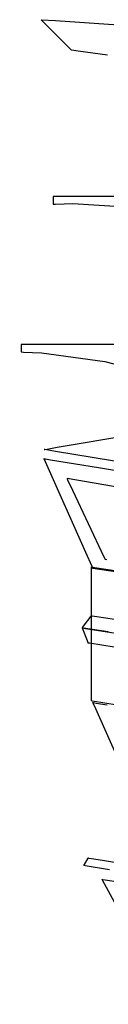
# Model space of a CAD drawing. Extents: x -3.57 to 3.57, y -2.08 to 2.06.
# Tile 117 of 219: x -0.42 to -0.38, y 0.76 to 1.22. Entities that reach past the tile are written whole.
import ezdxf

# ---------------------------------------------------------------- set-up
doc = ezdxf.new("R2010")
doc.units = 0

msp = doc.modelspace()

# ---------------------------------------------------------------- linework, layer by layer
at = {"layer": 'Layer 1', "color": 7, "linetype": 'CONTINUOUS'}
for p, q in [((-0.406858, 1.215322), (-0.409055, 1.21752)), ((-0.409055, 1.21752), (-0.402463, 1.21708)), ((-0.397189, 1.205654), (-0.406858, 1.215322)), ((-0.402463, 1.21708), (-0.373458, 1.215145)), ((-0.394992, 1.203457), (-0.397189, 1.205654)), ((-0.391916, 1.203017), (-0.394992, 1.203457)), ((-0.37838, 1.201085), (-0.391916, 1.203017)), ((-0.403328, 1.135957), (-0.403429, 1.135957)), ((-0.403429, 1.135957), (-0.403429, 1.135957)), ((-0.403429, 1.135957), (-0.403429, 1.135957)), ((-0.403429, 1.135957), (-0.403429, 1.135957)), ((-0.403429, 1.135957), (-0.403429, 1.135957)), ((-0.403429, 1.135957), (-0.403429, 1.135957)), ((-0.403429, 1.135957), (-0.403429, 1.135957)), ((-0.403429, 1.135957), (-0.403429, 1.135957)), ((-0.403429, 1.135957), (-0.403429, 1.135957)), ((-0.403429, 1.135957), (-0.403429, 1.135957)), ((-0.403429, 1.135957), (-0.403429, 1.135956)), ((-0.403429, 1.135956), (-0.403429, 1.135954)), ((-0.403429, 1.135954), (-0.403429, 1.135943)), ((-0.403429, 1.135943), (-0.403429, 1.135898)), ((-0.403429, 1.135898), (-0.403429, 1.135444)), ((-0.401325, 1.135957), (-0.403328, 1.135957)), ((-0.343969, 1.135957), (-0.401325, 1.135957)), ((-0.403429, 1.135444), (-0.403429, 1.132547)), ((-0.403429, 1.132547), (-0.403429, 1.132446)), ((-0.403429, 1.132446), (-0.403429, 1.132441)), ((-0.403429, 1.132441), (-0.403429, 1.132441)), ((-0.403429, 1.132441), (-0.403429, 1.132441)), ((-0.403429, 1.132441), (-0.403429, 1.132441)), ((-0.403429, 1.132441), (-0.403429, 1.132441)), ((-0.403429, 1.132441), (-0.403429, 1.132441)), ((-0.403429, 1.132441), (-0.403429, 1.132441)), ((-0.403429, 1.132441), (-0.403429, 1.132441)), ((-0.403429, 1.132441), (-0.403429, 1.132441)), ((-0.403429, 1.132441), (-0.403428, 1.132441)), ((-0.403428, 1.132441), (-0.403424, 1.132441)), ((-0.403424, 1.132441), (-0.403386, 1.132443)), ((-0.403386, 1.132443), (-0.403197, 1.132453)), ((-0.403197, 1.132453), (-0.40239, 1.132491)), ((-0.40239, 1.132491), (-0.394368, 1.132679)), ((-0.394368, 1.132679), (-0.365678, 1.130944)), ((-0.418192, 1.067756), (-0.418193, 1.067756)), ((-0.418193, 1.067756), (-0.418193, 1.067756)), ((-0.418193, 1.067756), (-0.418193, 1.067756)), ((-0.418193, 1.067756), (-0.418193, 1.067756)), ((-0.418193, 1.067756), (-0.418193, 1.067756)), ((-0.418193, 1.067756), (-0.418193, 1.067756)), ((-0.418193, 1.067756), (-0.418193, 1.067756)), ((-0.418193, 1.067756), (-0.418193, 1.067756)), ((-0.418193, 1.067756), (-0.418193, 1.067756)), ((-0.418193, 1.067756), (-0.418193, 1.067756)), ((-0.418193, 1.067756), (-0.418193, 1.067753)), ((-0.418193, 1.067753), (-0.418193, 1.067743)), ((-0.418193, 1.067743), (-0.418193, 1.067697)), ((-0.418193, 1.067697), (-0.418193, 1.067243)), ((-0.418092, 1.067756), (-0.418192, 1.067756)), ((-0.416089, 1.067756), (-0.418092, 1.067756)), ((-0.358736, 1.067756), (-0.416089, 1.067756)), ((-0.418193, 1.067243), (-0.418193, 1.064346)), ((-0.418193, 1.064346), (-0.418193, 1.064245)), ((-0.418193, 1.064245), (-0.418193, 1.06424)), ((-0.418193, 1.06424), (-0.418193, 1.06424)), ((-0.418193, 1.06424), (-0.418193, 1.06424)), ((-0.418193, 1.06424), (-0.418193, 1.06424)), ((-0.418193, 1.06424), (-0.418193, 1.06424)), ((-0.418193, 1.06424), (-0.418193, 1.06424)), ((-0.418193, 1.06424), (-0.418193, 1.06424)), ((-0.418193, 1.06424), (-0.418193, 1.06424)), ((-0.418193, 1.06424), (-0.418193, 1.06424)), ((-0.418193, 1.06424), (-0.418192, 1.06424)), ((-0.418192, 1.06424), (-0.418188, 1.06424)), ((-0.418188, 1.06424), (-0.418149, 1.064239)), ((-0.418149, 1.064239), (-0.417955, 1.064234)), ((-0.417955, 1.064234), (-0.41713, 1.064208)), ((-0.41713, 1.064208), (-0.408927, 1.063761)), ((-0.408927, 1.063761), (-0.379596, 1.059781)), ((-0.379596, 1.059781), (-0.371952, 1.057818)), ((-0.401584, 1.020278), (-0.35495, 1.028262)), ((-0.407644, 1.01924), (-0.407646, 1.01924)), ((-0.407646, 1.01924), (-0.407646, 1.01924)), ((-0.407646, 1.01924), (-0.407646, 1.01924)), ((-0.407646, 1.01924), (-0.407646, 1.01924)), ((-0.407646, 1.01924), (-0.407646, 1.01924)), ((-0.407646, 1.01924), (-0.407646, 1.01924)), ((-0.407646, 1.01924), (-0.407645, 1.01924)), ((-0.407645, 1.01924), (-0.407644, 1.01924)), ((-0.407644, 1.01924), (-0.407639, 1.019241)), ((-0.407398, 1.019199), (-0.407644, 1.01924)), ((-0.407639, 1.019241), (-0.407618, 1.019245)), ((-0.407618, 1.019245), (-0.407394, 1.019283)), ((-0.402461, 1.01839), (-0.407398, 1.019199)), ((-0.407394, 1.019283), (-0.406289, 1.019472)), ((-0.406289, 1.019472), (-0.401584, 1.020278)), ((-0.261102, 0.995215), (-0.402461, 1.01839)), ((-0.407645, 1.015019), (-0.407646, 1.01502)), ((-0.407646, 1.01502), (-0.407646, 1.01502)), ((-0.407646, 1.01502), (-0.407646, 1.01502)), ((-0.407646, 1.01502), (-0.407646, 1.01502)), ((-0.407646, 1.01502), (-0.407646, 1.01502)), ((-0.407646, 1.01502), (-0.407646, 1.01502)), ((-0.407646, 1.01502), (-0.407645, 1.01502)), ((-0.407645, 1.01502), (-0.407645, 1.01502)), ((-0.407645, 1.01502), (-0.407642, 1.015019)), ((-0.407613, 1.014946), (-0.407645, 1.015019)), ((-0.407642, 1.015019), (-0.407632, 1.015018)), ((-0.407632, 1.015018), (-0.407526, 1.015)), ((-0.406966, 1.01349), (-0.407613, 1.014946)), ((-0.407526, 1.015), (-0.407002, 1.014914)), ((-0.407002, 1.014914), (-0.404768, 1.014548)), ((-0.388426, 0.971779), (-0.406966, 1.01349)), ((-0.404768, 1.014548), (-0.382631, 1.010919)), ((-0.382631, 1.010919), (-0.241271, 0.987748)), ((-0.397098, 1.005882), (-0.397098, 1.005882)), ((-0.397098, 1.005882), (-0.397098, 1.005882)), ((-0.397098, 1.005882), (-0.397098, 1.005882)), ((-0.397098, 1.005882), (-0.397098, 1.005882)), ((-0.397098, 1.005882), (-0.397098, 1.005882)), ((-0.397098, 1.005882), (-0.397098, 1.005881)), ((-0.358664, 0.999274), (-0.397098, 1.005882)), ((-0.397098, 1.005881), (-0.397097, 1.005879)), ((-0.397097, 1.005879), (-0.397086, 1.005856)), ((-0.397086, 1.005856), (-0.397032, 1.005742)), ((-0.397032, 1.005742), (-0.396804, 1.005257)), ((-0.396804, 1.005257), (-0.394535, 1.000448)), ((-0.394535, 1.000448), (-0.380051, 0.96974)), ((-0.385523, 0.965247), (-0.388426, 0.971779)), ((-0.380051, 0.96974), (-0.379545, 0.968668)), ((-0.379545, 0.968668), (-0.37952, 0.968614)), ((-0.37952, 0.968614), (-0.37952, 0.968614)), ((-0.37952, 0.968614), (-0.37952, 0.968614)), ((-0.37952, 0.968614), (-0.37952, 0.968614)), ((-0.37952, 0.968614), (-0.37952, 0.968614)), ((-0.37952, 0.968614), (-0.37952, 0.968614)), ((-0.37952, 0.968614), (-0.37952, 0.968614)), ((-0.37952, 0.968614), (-0.37952, 0.968614)), ((-0.37952, 0.968614), (-0.379519, 0.968614)), ((-0.379519, 0.968614), (-0.379519, 0.968614)), ((-0.379519, 0.968614), (-0.379516, 0.968614)), ((-0.379516, 0.968614), (-0.379488, 0.968609)), ((-0.379488, 0.968609), (-0.379351, 0.968588)), ((-0.379351, 0.968588), (-0.378765, 0.968496)), ((-0.38585, 0.965013), (-0.38585, 0.965102)), ((-0.38585, 0.965102), (-0.38585, 0.965102)), ((-0.38585, 0.965102), (-0.38585, 0.965102)), ((-0.38585, 0.965102), (-0.38585, 0.965102)), ((-0.38585, 0.965102), (-0.38585, 0.965102)), ((-0.38585, 0.965102), (-0.38585, 0.965102)), ((-0.38585, 0.965102), (-0.38585, 0.965102)), ((-0.38585, 0.965102), (-0.38585, 0.965102)), ((-0.38585, 0.965102), (-0.385849, 0.965102)), ((-0.38585, 0.963232), (-0.38585, 0.965013)), ((-0.38585, 0.912247), (-0.38585, 0.963232)), ((-0.385849, 0.965102), (-0.385843, 0.965101)), ((-0.385843, 0.965101), (-0.38582, 0.965098)), ((-0.38582, 0.965098), (-0.385575, 0.965061)), ((-0.385575, 0.965061), (-0.384367, 0.964881)), ((-0.38523, 0.964588), (-0.385523, 0.965247)), ((-0.385161, 0.964433), (-0.38523, 0.964588)), ((-0.385147, 0.964402), (-0.385161, 0.964433)), ((-0.385146, 0.964399), (-0.385147, 0.964402)), ((-0.385146, 0.964398), (-0.385146, 0.964399)), ((-0.385146, 0.964398), (-0.385146, 0.964398)), ((-0.385146, 0.964398), (-0.385146, 0.964398)), ((-0.385146, 0.964398), (-0.385146, 0.964398)), ((-0.385146, 0.964398), (-0.385146, 0.964398)), ((-0.385146, 0.964398), (-0.385146, 0.964398)), ((-0.236203, 0.941574), (-0.385146, 0.964398)), ((-0.384367, 0.964881), (-0.379223, 0.964112)), ((-0.379223, 0.964112), (-0.328235, 0.95649)), ((-0.389452, 0.937797), (-0.385978, 0.942432)), ((-0.385978, 0.942432), (-0.385856, 0.942594)), ((-0.385856, 0.942594), (-0.38585, 0.942602)), ((-0.38585, 0.942602), (-0.38585, 0.942602)), ((-0.38585, 0.942602), (-0.38585, 0.942602)), ((-0.38585, 0.942602), (-0.38585, 0.942602)), ((-0.38585, 0.942602), (-0.38585, 0.942602)), ((-0.38585, 0.942602), (-0.38585, 0.942602)), ((-0.38585, 0.942602), (-0.38585, 0.942602)), ((-0.38585, 0.942602), (-0.38585, 0.942602)), ((-0.38585, 0.942602), (-0.385849, 0.942602)), ((-0.385849, 0.942602), (-0.385843, 0.942601)), ((-0.385843, 0.942601), (-0.38582, 0.942598)), ((-0.38582, 0.942598), (-0.385576, 0.94256)), ((-0.385576, 0.94256), (-0.384373, 0.942375)), ((-0.384373, 0.942375), (-0.379247, 0.941588)), ((-0.379247, 0.941588), (-0.328439, 0.933785)), ((-0.390067, 0.936977), (-0.390064, 0.93698)), ((-0.390067, 0.936976), (-0.390067, 0.936977)), ((-0.390064, 0.936976), (-0.390067, 0.936976)), ((-0.390067, 0.936976), (-0.390067, 0.936976)), ((-0.390067, 0.936976), (-0.390067, 0.936976)), ((-0.390067, 0.936976), (-0.390067, 0.936976)), ((-0.390067, 0.936976), (-0.390067, 0.936976)), ((-0.390067, 0.936976), (-0.390067, 0.936976)), ((-0.390067, 0.936976), (-0.390067, 0.936976)), ((-0.390067, 0.936976), (-0.390067, 0.936976)), ((-0.390067, 0.936976), (-0.390067, 0.936976)), ((-0.390064, 0.93698), (-0.390051, 0.936997)), ((-0.389497, 0.936885), (-0.390064, 0.936976)), ((-0.390051, 0.936997), (-0.389996, 0.937071)), ((-0.389996, 0.937071), (-0.389452, 0.937797)), ((-0.378168, 0.935064), (-0.389497, 0.936885)), ((-0.38585, 0.904262), (-0.38585, 0.912247)), ((-0.38585, 0.903457), (-0.38585, 0.904262)), ((-0.38585, 0.903268), (-0.38585, 0.903457)), ((-0.38585, 0.903229), (-0.38585, 0.903268)), ((-0.38585, 0.903226), (-0.38585, 0.903229)), ((-0.38585, 0.903225), (-0.38585, 0.903226)), ((-0.38585, 0.903224), (-0.38585, 0.903225)), ((-0.385847, 0.903224), (-0.38585, 0.903224)), ((-0.38585, 0.903224), (-0.38585, 0.903224)), ((-0.38585, 0.903224), (-0.38585, 0.903224)), ((-0.38585, 0.903224), (-0.38585, 0.903224)), ((-0.38585, 0.903224), (-0.38585, 0.903224)), ((-0.38585, 0.903224), (-0.38585, 0.903224)), ((-0.38585, 0.903224), (-0.38585, 0.903224)), ((-0.385279, 0.903135), (-0.385847, 0.903224)), ((-0.373909, 0.901355), (-0.385279, 0.903135)), ((-0.385145, 0.902523), (-0.385146, 0.902524)), ((-0.385146, 0.902524), (-0.385146, 0.902524)), ((-0.385146, 0.902524), (-0.385146, 0.902524)), ((-0.385146, 0.902524), (-0.385146, 0.902524)), ((-0.385146, 0.902524), (-0.385146, 0.902524)), ((-0.385146, 0.902524), (-0.385146, 0.902524)), ((-0.385146, 0.902524), (-0.385145, 0.902524)), ((-0.385145, 0.902524), (-0.385144, 0.902523)), ((-0.385113, 0.90245), (-0.385145, 0.902523)), ((-0.385144, 0.902523), (-0.385138, 0.902522)), ((-0.385138, 0.902522), (-0.385115, 0.902519)), ((-0.385115, 0.902519), (-0.384871, 0.902481)), ((-0.384466, 0.900994), (-0.385113, 0.90245)), ((-0.384871, 0.902481), (-0.383665, 0.902294)), ((-0.365926, 0.859279), (-0.384466, 0.900994)), ((-0.383665, 0.902294), (-0.37853, 0.901498)), ((-0.389366, 0.827292), (-0.389365, 0.827294)), ((-0.389366, 0.827291), (-0.389366, 0.827292)), ((-0.389363, 0.827291), (-0.389366, 0.827291)), ((-0.389366, 0.827291), (-0.389366, 0.827291)), ((-0.389366, 0.827291), (-0.389366, 0.827291)), ((-0.389366, 0.827291), (-0.389366, 0.827291)), ((-0.389366, 0.827291), (-0.389366, 0.827291)), ((-0.389366, 0.827291), (-0.389366, 0.827291)), ((-0.389366, 0.827291), (-0.389366, 0.827291)), ((-0.389366, 0.827291), (-0.389366, 0.827291)), ((-0.389366, 0.827291), (-0.389366, 0.827291)), ((-0.389365, 0.827294), (-0.389358, 0.827305)), ((-0.388796, 0.8272), (-0.389363, 0.827291)), ((-0.389358, 0.827305), (-0.389331, 0.82735)), ((-0.389331, 0.82735), (-0.389058, 0.827803)), ((-0.389058, 0.827803), (-0.38732, 0.830697)), ((-0.377446, 0.825379), (-0.388796, 0.8272)), ((-0.38732, 0.830697), (-0.387259, 0.830798)), ((-0.387259, 0.830798), (-0.387256, 0.830803)), ((-0.387256, 0.830803), (-0.387256, 0.830803)), ((-0.387256, 0.830803), (-0.387256, 0.830803)), ((-0.387256, 0.830803), (-0.387256, 0.830803)), ((-0.387256, 0.830803), (-0.387256, 0.830803)), ((-0.387256, 0.830803), (-0.387256, 0.830803)), ((-0.387256, 0.830803), (-0.387256, 0.830803)), ((-0.387256, 0.830803), (-0.387255, 0.830803)), ((-0.387255, 0.830803), (-0.387254, 0.830803)), ((-0.387254, 0.830803), (-0.387248, 0.830802)), ((-0.387248, 0.830802), (-0.387226, 0.830798)), ((-0.387226, 0.830798), (-0.386983, 0.830759)), ((-0.386983, 0.830759), (-0.385786, 0.830566)), ((-0.385786, 0.830566), (-0.380688, 0.829742)), ((-0.380688, 0.829742), (-0.330153, 0.821576)), ((-0.380929, 0.82096), (-0.380929, 0.820961)), ((-0.380929, 0.820961), (-0.380929, 0.820961)), ((-0.380929, 0.820961), (-0.380929, 0.820961)), ((-0.380929, 0.820961), (-0.380929, 0.820961)), ((-0.380929, 0.820961), (-0.380929, 0.820961)), ((-0.380929, 0.820961), (-0.380929, 0.820961)), ((-0.380929, 0.820961), (-0.380929, 0.820961)), ((-0.380929, 0.820961), (-0.380927, 0.82096)), ((-0.380876, 0.820863), (-0.380929, 0.82096)), ((-0.380927, 0.82096), (-0.380922, 0.820959)), ((-0.380922, 0.820959), (-0.380899, 0.820956)), ((-0.380899, 0.820956), (-0.380661, 0.820918)), ((-0.379824, 0.818921), (-0.380876, 0.820863)), ((-0.380661, 0.820918), (-0.379483, 0.820728)), ((-0.349697, 0.763303), (-0.379824, 0.818921)), ((-0.379483, 0.820728), (-0.374467, 0.819923))]:
    msp.add_line(p, q, dxfattribs=at)
at = {"layer": 'Layer 1', "color": 8, "linetype": 'CONTINUOUS'}
for p, q in [((-0.390063, 0.936966), (-0.390067, 0.936976)), ((-0.390067, 0.936976), (-0.390067, 0.936976)), ((-0.390067, 0.936976), (-0.390067, 0.936976)), ((-0.390067, 0.936976), (-0.390067, 0.936976)), ((-0.390067, 0.936976), (-0.390067, 0.936976)), ((-0.390067, 0.936976), (-0.390067, 0.936976)), ((-0.390067, 0.936976), (-0.390067, 0.936976)), ((-0.390067, 0.936976), (-0.390067, 0.936976)), ((-0.390067, 0.936976), (-0.390065, 0.936976)), ((-0.390065, 0.936976), (-0.390059, 0.936975)), ((-0.389982, 0.936764), (-0.390063, 0.936966)), ((-0.390059, 0.936975), (-0.390037, 0.936971)), ((-0.390037, 0.936971), (-0.389793, 0.936932)), ((-0.387666, 0.93097), (-0.389982, 0.936764)), ((-0.389793, 0.936932), (-0.388589, 0.936739)), ((-0.388589, 0.936739), (-0.383463, 0.935915)), ((-0.383463, 0.935915), (-0.332656, 0.92775)), ((-0.387303, 0.930063), (-0.387666, 0.93097)), ((-0.387266, 0.929971), (-0.387303, 0.930063)), ((-0.387258, 0.92995), (-0.387266, 0.929971)), ((-0.387256, 0.929945), (-0.387258, 0.92995)), ((-0.387253, 0.929944), (-0.387256, 0.929945)), ((-0.387256, 0.929945), (-0.387256, 0.929945)), ((-0.387256, 0.929945), (-0.387256, 0.929945)), ((-0.387256, 0.929945), (-0.387256, 0.929945)), ((-0.387256, 0.929945), (-0.387256, 0.929945)), ((-0.387256, 0.929945), (-0.387256, 0.929945)), ((-0.387256, 0.929945), (-0.387256, 0.929945)), ((-0.387256, 0.929945), (-0.387256, 0.929945)), ((-0.387256, 0.929945), (-0.387256, 0.929945)), ((-0.387256, 0.929945), (-0.387256, 0.929945)), ((-0.386686, 0.929853), (-0.387253, 0.929944)), ((-0.375357, 0.928033), (-0.386686, 0.929853))]:
    msp.add_line(p, q, dxfattribs=at)

doc.saveas('drawing.dxf')
